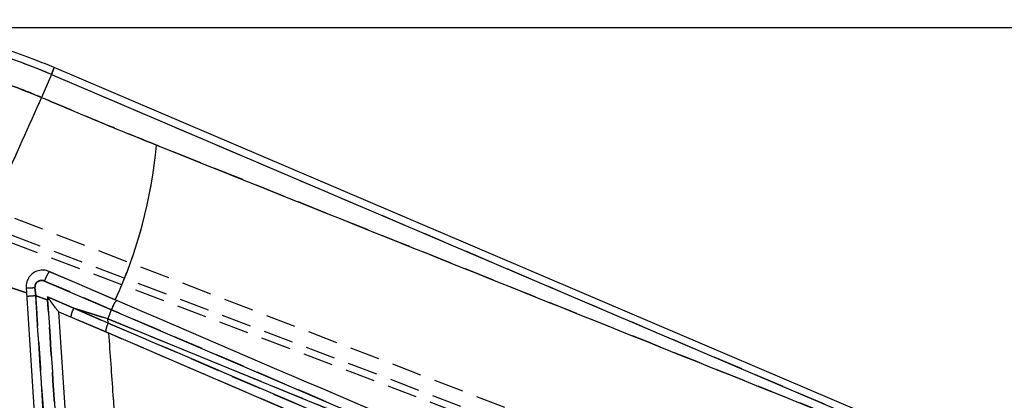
# Model space of a CAD drawing. Extents: x 23 to 201, y 6 to 141.
# Tile 8 of 23: x 40 to 61, y 119 to 127. Entities that reach past the tile are written whole.
import ezdxf

# ---------------------------------------------------------------- set-up
doc = ezdxf.new("R2010")
doc.units = 0
doc.header["$LTSCALE"] = 0.5
doc.linetypes.add('HIDDEN', pattern=[1.905, 1.27, -0.635])
doc.layers.get('0').update_dxf_attribs({"linetype": 'CONTINUOUS'})
doc.styles.add('SLDTEXTSTYLE0', font='TXT', dxfattribs={"width": 0.75})
doc.dimstyles.new('SLDDIMSTYLE0', dxfattribs={"dimtxt": 1.75, "dimasz": 1.651, "dimexe": 0, "dimexo": 0.0625, "dimgap": 0.4375, "dimtad": 1, "dimdec": 0, "dimrnd": 1e-09, "dimzin": 12, "dimtxsty": 'SLDTEXTSTYLE0', "dimsah": 1, "dimcen": 0.09, "dimazin": 3, "dimtfac": 1, "dimtdec": 0, "dimtofl": 0, "dimtmove": 0, "dimatfit": 3, "dimtolj": 1, "dimtzin": 12})

# ---------------------------------------------------------------- blocks, each defined once
blk = doc.blocks.new('_D_6')
at = {"color": 179, "linetype": 'CONTINUOUS'}
for p, q in [((37.173, 126.742), (103.02, 126.742)), ((102.52, 126.742), (102.52, 68.344)), ((91.02, 68.344), (103.02, 68.344))]:
    blk.add_line(p, q, dxfattribs=at)
for points in [[(102.52, 126.742), (102.266, 125.091), (102.774, 125.091)], [(102.52, 68.344), (102.774, 69.995), (102.266, 69.995)]]:
    blk.add_solid(points, dxfattribs=at)
at = {"color": 179, "linetype": 'CONTINUOUS', "insert": (100.264, 95.689, 0.1), "char_height": 1.75, "attachment_point": 1, "rotation": 90, "style": 'SLDTEXTSTYLE0'}
blk.add_mtext('58', dxfattribs=at)
blk = doc.blocks.new('_D_7')
at = {"color": 179, "linetype": 'CONTINUOUS'}
for p, q in [((23.218, 122.665), (23.218, 136.996)), ((94.52, 72.844), (94.52, 136.996)), ((23.218, 136.496), (94.52, 136.496))]:
    blk.add_line(p, q, dxfattribs=at)
for points in [[(23.218, 136.496), (24.869, 136.242), (24.869, 136.75)], [(94.52, 136.496), (92.869, 136.75), (92.869, 136.242)]]:
    blk.add_solid(points, dxfattribs=at)
at = {"color": 179, "linetype": 'CONTINUOUS', "insert": (54.815, 138.752, 0.1), "char_height": 1.75, "attachment_point": 1, "style": 'SLDTEXTSTYLE0'}
blk.add_mtext('71', dxfattribs=at)

msp = doc.modelspace()

# ---------------------------------------------------------------- linework, layer by layer
at = {"color": 8, "linetype": 'CONTINUOUS'}
msp.add_line((41.02312, 125.89004), (40.9619, 125.74637), dxfattribs=at)
at = {"color": 7, "linetype": 'HIDDEN'}
for p, q in [((40.9619, 125.74637), (41.02312, 125.89004)), ((40.9619, 125.74637), (40.75429, 125.25922)), ((40.9619, 125.74637), (62.75355, 116.45943)), ((63.81492, 113.16011), (38.5788, 122.77178)), ((63.87087, 113.30525), (38.94953, 122.78833)), ((61.2218, 114.58963), (40.15636, 122.7106)), ((39.13307, 121.55716), (40.43445, 121.12666)), ((40.91682, 121.57896), (42.34485, 120.96533)), ((42.23385, 120.76908), (40.81721, 121.37654)), ((40.61563, 121.23927), (40.63005, 121.06304)), ((40.63005, 121.06304), (40.88349, 120.98102)), ((40.87842, 121.04294), (41.43523, 120.80412)), ((41.43523, 120.80412), (42.15851, 120.57568)), ((41.43523, 120.80412), (42.1647, 120.48729)), ((42.11167, 120.30086), (41.37506, 120.61739)), ((42.1647, 120.48729), (42.15851, 120.57568)), ((42.1647, 120.48729), (59.3246, 113.11846))]:
    msp.add_line(p, q, dxfattribs=at)
at = {"color": 7, "linetype": 'CONTINUOUS'}
for p, q in [((62.9215, 116.55762), (41.02312, 125.89004)), ((40.9619, 125.74637), (40.75429, 125.25922)), ((40.9619, 125.74637), (62.75355, 116.45943)), ((40.43445, 121.12666), (39.13307, 121.55716)), ((42.31387, 120.97865), (40.91682, 121.57896)), ((40.81735, 121.37648), (42.23385, 120.76908)), ((40.42745, 121.23326), (40.43445, 121.12666)), ((40.43445, 121.12666), (40.82813, 115.1288)), ((40.63005, 121.06304), (40.61563, 121.23927)), ((40.88349, 120.98102), (40.63005, 121.06304)), ((41.43523, 120.80412), (40.87842, 121.04294)), ((40.87842, 121.04294), (40.88349, 120.98102)), ((41.11805, 120.72782), (41.11682, 120.72835)), ((41.484, 115.15252), (41.11805, 120.72782)), ((41.11805, 120.72782), (42.17981, 120.27158)), ((42.1647, 120.48729), (41.43523, 120.80412)), ((42.15851, 120.57568), (41.43523, 120.80412)), ((42.1647, 120.48729), (42.15851, 120.57568)), ((53.78289, 115.82108), (42.15851, 120.57568)), ((59.08948, 113.00211), (42.17981, 120.27158))]:
    msp.add_line(p, q, dxfattribs=at)
at = {"color": 7, "linetype": 'CONTINUOUS', "flags": 128}
msp.add_lwpolyline([(42.23385, 120.76908), (49.64245, 117.59532), (51.79558, 116.67272), (53.78289, 115.82108)], dxfattribs=at)
at = {"color": 7, "linetype": 'HIDDEN', "flags": 128}
msp.add_lwpolyline([(53.78289, 115.82108), (46.37451, 118.99541), (42.23385, 120.76908)], dxfattribs=at)
at = {"color": 7, "linetype": 'CONTINUOUS'}
for centre, radius, start, end in [((36.08407, 114.30062), 12.59797, 68.917767, 92.64107), ((36.08407, 114.30062), 12.4418, 66.917767, 92.64107), ((36.08407, 114.30062), 12.59797, 66.917767, 68.917767), ((176.00655, 63.82286), 148.55168, 155.5707687, 157.1296029), ((33.38755, 125.10431), 9.83363, 335.19407, 355.029696), ((41.79221, 121.02328), 1.03687, 147.593415, 160.084168), ((40.47238, 122.77546), 1.54285, 268.331356, 275.327339), ((41.04336, 114.06518), 7.01005, 93.380024, 94.941366), ((42.80247, 91.96562), 29.07879, 93.708143, 93.783843), ((42.71146, 120.62845), 0.49789, 137.419832, 163.594075), ((41.91654, 120.54597), 0.54617, 151.792598, 172.486177), ((11.9282, 132.46281), 32.48346, 338.534316, 338.9004), ((42.51715, 120.28628), 0.40574, 150.30293, 177.940959)]:
    msp.add_arc(centre, radius, start, end, dxfattribs=at)
at = {"color": 7, "linetype": 'HIDDEN'}
for centre, radius, start, end in [((36.08407, 114.30062), 12.4418, 66.917767, 92.64107), ((176.00655, 63.82286), 148.55168, 155.5707687, 157.1296029), ((33.38755, 125.10431), 9.83363, 335.19407, 355.029696), ((41.79359, 121.02177), 1.03884, 147.564051, 160.031479), ((40.47468, 122.70353), 1.47103, 268.160346, 275.498348), ((41.04336, 114.06518), 7.01005, 93.380024, 94.941366), ((42.71146, 120.62845), 0.49789, 137.419832, 163.594075), ((41.91654, 120.54597), 0.54617, 151.792598, 172.486177), ((11.9282, 132.46281), 32.48346, 338.534316, 338.9004), ((42.51715, 120.28628), 0.40574, 150.30293, 177.940959)]:
    msp.add_arc(centre, radius, start, end, dxfattribs=at)
at = {"color": 7, "linetype": 'CONTINUOUS'}
for points, knots in [([(35.53182, 126.27261), (35.85185, 126.27174), (36.49191, 126.27), (37.46144, 126.1749), (38.43201, 126.00878), (39.30829, 125.78473), (40.08327, 125.53289), (40.53035, 125.35056), (40.75429, 125.25922)], [0, 0, 0, 0, 0.18026658, 0.36053025, 0.54565684, 0.73078259, 0.86514663, 1, 1, 1, 1]), ([(40.75429, 125.25922), (41.15801, 125.08772), (41.9673, 124.74392), (42.77795, 124.41644), (43.1842, 124.25233)], [0, 0, 0, 0, 0.49884803, 1, 1, 1, 1]), ([(43.1842, 124.25233), (45.94772, 123.14568), (51.47476, 120.93238), (57.97817, 118.32596), (61.71814, 116.8258), (62.69413, 116.43431)], [0, 0, 0, 0, 0.42496858, 0.84993799, 1, 1, 1, 1]), ([(40.91682, 121.57896), (40.87908, 121.59099), (40.80362, 121.61503), (40.68368, 121.6012), (40.57476, 121.55124), (40.48877, 121.46673), (40.43208, 121.35647), (40.42901, 121.27478), (40.42745, 121.23326)], [0, 0, 0, 0, 0.16438464, 0.32870482, 0.4946153, 0.66176426, 0.82813735, 1, 1, 1, 1]), ([(40.61563, 121.23927), (40.61601, 121.25613), (40.61676, 121.28913), (40.63978, 121.33363), (40.67511, 121.36733), (40.72018, 121.38693), (40.77006, 121.39178), (40.80153, 121.3816), (40.81735, 121.37648)], [0, 0, 0, 0, 0.17061759, 0.3338994, 0.49831211, 0.66403165, 0.83106819, 1, 1, 1, 1]), ([(41.02109, 115.08423), (41.01226, 115.21927), (40.96811, 115.89448), (40.83777, 117.88741), (40.71625, 119.74531), (40.63005, 121.06304)], [0, 0, 0, 0, 0.06776008, 0.3388004, 1, 1, 1, 1]), ([(40.92182, 120.98353), (40.90792, 121.0025), (40.89341, 121.02229), (40.87901, 121.04212), (40.87842, 121.04294)], [0, 0, 0, 0, 0.95881585, 1, 1, 1, 1]), ([(40.88349, 120.98102), (40.9501, 119.96258), (41.07998, 117.97697), (41.21007, 115.98792), (41.27354, 115.01731), (41.27376, 115.01386)], [0, 0, 0, 0, 0.51202216, 0.99826602, 1, 1, 1, 1]), ([(41.11682, 120.72835), (41.11452, 120.73018), (41.10934, 120.73429), (41.08675, 120.76126), (41.04142, 120.81976), (40.98938, 120.8905), (40.94554, 120.95106), (40.92855, 120.97432), (40.92182, 120.98353)], [0, 0, 0, 0, 0.09960825, 0.22488787, 0.42182472, 0.77931103, 0.91261005, 1, 1, 1, 1]), ([(59.67665, 113.51433), (57.20812, 114.57592), (51.42075, 117.06478), (45.63295, 119.5522), (42.31387, 120.97865)], [0, 0, 0, 0, 0.42653822, 1, 1, 1, 1]), ([(59.3246, 113.11846), (58.84775, 113.32323), (53.12731, 115.77978), (47.40761, 118.2359), (42.1647, 120.48729)], [0, 0, 0, 0, 0.08335832, 1, 1, 1, 1]), ([(42.43646, 116.6443), (42.38138, 117.4176), (42.29525, 118.62665), (42.21039, 119.83579), (42.17981, 120.27158)], [0, 0, 0, 0, 0.63959146, 1, 1, 1, 1])]:
    msp.add_open_spline(points, degree=3, knots=knots, dxfattribs=at)
at = {"color": 7, "linetype": 'HIDDEN'}
for points, knots in [([(40.75429, 125.25922), (40.53116, 125.35024), (40.0841, 125.5326), (39.31744, 125.7818), (38.45751, 126.00263), (37.49603, 126.17026), (36.51792, 126.26936), (35.86052, 126.27152), (35.53182, 126.27261)], [0, 0, 0, 0, 0.13436422, 0.26921738, 0.44946928, 0.62972191, 0.81485936, 1, 1, 1, 1]), ([(43.1842, 124.25233), (42.77983, 124.41568), (41.96919, 124.74314), (41.15989, 125.08693), (40.75429, 125.25922)], [0, 0, 0, 0, 0.49883358, 1, 1, 1, 1]), ([(62.69413, 116.43431), (61.71814, 116.8258), (55.21419, 119.43465), (48.71128, 122.03889), (43.1842, 124.25233)], [0, 0, 0, 0, 0.15006205, 1, 1, 1, 1]), ([(40.8172, 121.37654), (40.80072, 121.38179), (40.76841, 121.39208), (40.71772, 121.38632), (40.67293, 121.36585), (40.63832, 121.33158), (40.6165, 121.28753), (40.61592, 121.25538), (40.61563, 121.23927)], [0, 0, 0, 0, 0.175713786, 0.344350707, 0.510619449, 0.674110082, 0.836809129, 1, 1, 1, 1]), ([(40.63005, 121.06304), (40.63889, 120.92799), (40.68306, 120.25279), (40.81341, 118.25985), (40.93492, 116.40196), (41.02109, 115.08423)], [0, 0, 0, 0, 0.06776008, 0.3388004, 1, 1, 1, 1]), ([(41.27376, 115.01386), (41.27354, 115.01731), (41.21007, 115.98792), (41.07998, 117.97697), (40.9501, 119.96258), (40.88349, 120.98102)], [0, 0, 0, 0, 0.00173398, 0.48797784, 1, 1, 1, 1]), ([(42.15851, 120.57568), (44.6457, 119.56158), (48.52195, 117.98111), (52.39498, 116.39093), (53.78289, 115.82108)], [0, 0, 0, 0, 0.64164663, 1, 1, 1, 1]), ([(59.08948, 113.00211), (58.67236, 113.1815), (53.01297, 115.61546), (47.35377, 118.0478), (42.11167, 120.30086)], [0, 0, 0, 0, 0.07370254, 1, 1, 1, 1]), ([(42.41596, 116.93128), (42.36775, 117.60892), (42.28854, 118.72232), (42.21039, 119.83579), (42.17981, 120.27158)], [0, 0, 0, 0, 0.608626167, 1, 1, 1, 1])]:
    msp.add_open_spline(points, degree=3, knots=knots, dxfattribs=at)

# ---------------------------------------------------------------- dimensions: what is measured, and where the dimension line sits
at = {"color": 179, "linetype": 'CONTINUOUS'}
dim = msp.add_linear_dim(base=(94.51972, 136.49608), p1=(23.21757, 122.16548), p2=(94.51972, 72.34368), dimstyle='SLDDIMSTYLE0', dxfattribs=at)
dim.commit()
dim.dimension.update_dxf_attribs({"geometry": '_D_7', "text_midpoint": (56.819, 136.49608), "dimtype": 160})
dim = msp.add_linear_dim(base=(102.51972, 68.34368), p1=(36.08407, 126.74242), p2=(90.51972, 68.34368), angle=90, dimstyle='SLDDIMSTYLE0', dxfattribs=at)
dim.commit()
dim.dimension.update_dxf_attribs({"geometry": '_D_6', "text_midpoint": (102.51972, 97.69322), "dimtype": 160})

doc.saveas('drawing.dxf')
